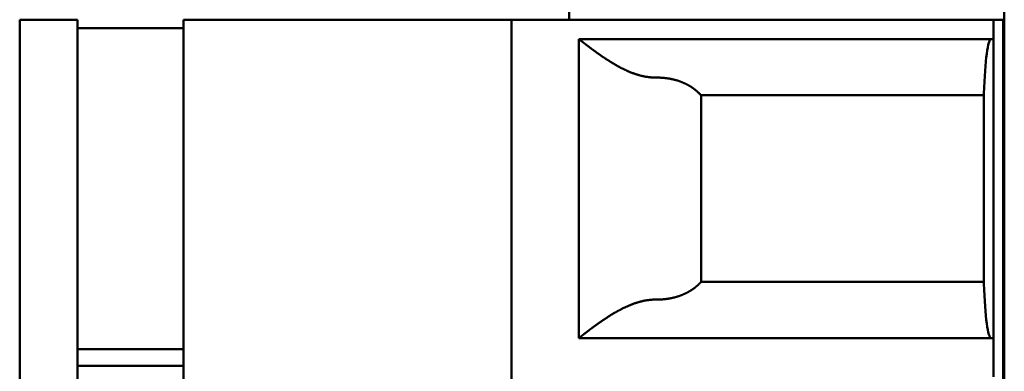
# Model space of a CAD drawing. Header units: inches. Extents: x 2.2 to 39.6, y -5.4 to 27.4.
# Tile 53 of 62: x 22.018 to 22.42, y 14.432 to 14.575. Entities that reach past the tile are written whole.
import ezdxf

# ---------------------------------------------------------------- set-up
doc = ezdxf.new("R2010")
doc.units = ezdxf.units.IN
doc.header["$MEASUREMENT"] = 0
doc.layers.add('Visible Edges(ANSI)', color=7, linetype='Continuous', lineweight=50)

msp = doc.modelspace()

# ---------------------------------------------------------------- linework, layer by layer
at = {"layer": 'Visible Edges(ANSI)'}
for p, q in [((22.42048, 15.7627), (22.42048, 5.37273)), ((22.24283, 14.60677), (22.24283, 14.57527)), ((22.01842, 13.19732), (22.01842, 14.57527)), ((22.02629, 14.57527), (22.04204, 14.57527)), ((22.04204, 13.19732), (22.04204, 14.57527)), ((22.08535, 13.19732), (22.08535, 14.57527)), ((22.21921, 14.57527), (22.08535, 14.57527)), ((22.21921, 13.19732), (22.21921, 14.57527)), ((22.22708, 14.57527), (22.41606, 14.57527)), ((22.41606, 14.5674), (22.41606, 14.57527)), ((22.41606, 14.57527), (22.41999, 14.57527)), ((22.41999, 14.57527), (22.41999, 13.19732)), ((22.41999, 14.57527), (22.42048, 14.57527)), ((22.04204, 14.57186), (22.08535, 14.57186)), ((22.24676, 14.44535), (22.24676, 14.5674)), ((22.24676, 14.5674), (22.41606, 14.5674)), ((22.41606, 14.5674), (22.41606, 14.44535)), ((22.29664, 14.54443), (22.41212, 14.54443)), ((22.29664, 14.46832), (22.29664, 14.54443)), ((22.41212, 14.46756), (22.41212, 14.54519)), ((22.29664, 14.46832), (22.41212, 14.46832)), ((22.41606, 14.44535), (22.24676, 14.44535)), ((22.41606, 14.4296), (22.41606, 14.44535)), ((22.08535, 14.44089), (22.04204, 14.44089)), ((22.08535, 14.43406), (22.04204, 14.43406))]:
    msp.add_line(p, q, dxfattribs=at)
for centre, major_axis, ratio, start_param, end_param in [((22.02629, 14.57527), (-0.00787, 0), 0.00001, 0.000062, 1.570796), ((22.22708, 14.57527), (-0.00787, 0), 0.00001, 6.283151, 7.853982), ((22.41507, 14.52803), (0, -0.03937), 0.083333, 3.141591, 4.261361), ((22.41507, 14.48472), (0, -0.03937), 0.083333, 5.163414, 6.283184)]:
    msp.add_ellipse(centre, major_axis=major_axis, ratio=ratio, start_param=start_param, end_param=end_param, dxfattribs=at)
for points, knots in [([(22.27848, 14.55165), (22.27835, 14.55165), (22.27822, 14.55165), (22.27808, 14.55165), (22.27795, 14.55165), (22.27782, 14.55166), (22.27768, 14.55166), (22.27755, 14.55166), (22.27742, 14.55167), (22.27728, 14.55167), (22.27715, 14.55168), (22.27702, 14.55168), (22.27688, 14.55169), (22.27675, 14.5517), (22.27661, 14.55171), (22.27648, 14.55172), (22.27635, 14.55173), (22.27621, 14.55174), (22.27608, 14.55175), (22.27594, 14.55176), (22.27581, 14.55178), (22.27567, 14.55179), (22.27554, 14.55181), (22.2754, 14.55182), (22.27526, 14.55184), (22.27513, 14.55186), (22.27499, 14.55188), (22.27485, 14.5519), (22.27472, 14.55192), (22.27458, 14.55194), (22.27444, 14.55196), (22.2743, 14.55198), (22.27417, 14.552), (22.27403, 14.55203), (22.27389, 14.55205), (22.27375, 14.55208), (22.27361, 14.55211), (22.27347, 14.55213), (22.27333, 14.55216), (22.27318, 14.55219), (22.27304, 14.55222), (22.2729, 14.55225), (22.27276, 14.55228), (22.27261, 14.55232), (22.27247, 14.55235), (22.27233, 14.55239), (22.27218, 14.55242), (22.27204, 14.55246), (22.27189, 14.5525), (22.27174, 14.55253), (22.2716, 14.55257), (22.27145, 14.55261), (22.2713, 14.55265), (22.27115, 14.5527), (22.271, 14.55274), (22.27085, 14.55278), (22.2707, 14.55283), (22.27055, 14.55288), (22.2704, 14.55292), (22.27025, 14.55297), (22.2701, 14.55302), (22.26994, 14.55307), (22.26979, 14.55312), (22.26963, 14.55318), (22.26948, 14.55323), (22.26932, 14.55329), (22.26917, 14.55334), (22.26901, 14.5534), (22.26885, 14.55346), (22.26869, 14.55352), (22.26853, 14.55358), (22.26837, 14.55364), (22.26821, 14.5537), (22.26805, 14.55376), (22.26789, 14.55383), (22.26773, 14.55389), (22.26756, 14.55396), (22.2674, 14.55403), (22.26724, 14.5541), (22.26707, 14.55417), (22.26691, 14.55424), (22.26674, 14.55431), (22.26657, 14.55438), (22.26641, 14.55446), (22.26624, 14.55454), (22.26613, 14.55459), (22.26601, 14.55464), (22.2659, 14.55469), (22.26579, 14.55474), (22.26568, 14.55479), (22.26556, 14.55485), (22.26545, 14.5549), (22.26534, 14.55496), (22.26522, 14.55501), (22.26511, 14.55507), (22.26499, 14.55512), (22.26488, 14.55518), (22.26477, 14.55523), (22.26465, 14.55529), (22.26454, 14.55535), (22.26442, 14.55541), (22.26431, 14.55546), (22.26419, 14.55552), (22.26408, 14.55558), (22.26396, 14.55564), (22.26385, 14.5557), (22.26373, 14.55576), (22.26362, 14.55582), (22.2635, 14.55588), (22.26338, 14.55594), (22.26327, 14.55601), (22.26315, 14.55607), (22.26304, 14.55613), (22.26292, 14.55619), (22.26281, 14.55626), (22.26269, 14.55632), (22.26258, 14.55638), (22.26246, 14.55645), (22.26235, 14.55651), (22.26223, 14.55658), (22.26212, 14.55664), (22.262, 14.55671), (22.26189, 14.55677), (22.26177, 14.55684), (22.26166, 14.5569), (22.26154, 14.55697), (22.26143, 14.55704), (22.26131, 14.5571), (22.2612, 14.55717), (22.26108, 14.55724), (22.26097, 14.5573), (22.26086, 14.55737), (22.26074, 14.55744), (22.26063, 14.5575), (22.26052, 14.55757), (22.26041, 14.55764), (22.26029, 14.55771), (22.26018, 14.55778), (22.26007, 14.55784), (22.25996, 14.55791), (22.25985, 14.55798), (22.25974, 14.55805), (22.25962, 14.55812), (22.25951, 14.55819), (22.2594, 14.55825), (22.25929, 14.55832), (22.25918, 14.55839), (22.25908, 14.55846), (22.25897, 14.55853), (22.25886, 14.5586), (22.25875, 14.55867), (22.25864, 14.55874), (22.25854, 14.5588), (22.25843, 14.55887), (22.25832, 14.55894), (22.25822, 14.55901), (22.25811, 14.55908), (22.25801, 14.55915), (22.2579, 14.55921), (22.2578, 14.55928), (22.25769, 14.55935), (22.25759, 14.55942), (22.25749, 14.55949), (22.25738, 14.55955), (22.25728, 14.55962), (22.25718, 14.55969), (22.25708, 14.55976), (22.25698, 14.55982), (22.25688, 14.55989), (22.25678, 14.55996), (22.25668, 14.56003), (22.25658, 14.56009), (22.25648, 14.56016), (22.25638, 14.56022), (22.25629, 14.56029), (22.25619, 14.56036), (22.25609, 14.56042), (22.256, 14.56049), (22.2559, 14.56055), (22.25581, 14.56062), (22.25572, 14.56068), (22.25562, 14.56075), (22.25553, 14.56081), (22.25544, 14.56088), (22.25534, 14.56094), (22.25525, 14.561), (22.25516, 14.56107), (22.25507, 14.56113), (22.25498, 14.56119), (22.25489, 14.56126), (22.2548, 14.56132), (22.25471, 14.56138), (22.25463, 14.56144), (22.25454, 14.56151), (22.25445, 14.56157), (22.25437, 14.56163), (22.25428, 14.56169), (22.2542, 14.56175), (22.25411, 14.56181), (22.25403, 14.56187), (22.25394, 14.56193), (22.25386, 14.56199), (22.25378, 14.56205), (22.2537, 14.56211), (22.25362, 14.56217), (22.25354, 14.56222), (22.25346, 14.56228), (22.25338, 14.56234), (22.2533, 14.5624), (22.25322, 14.56246), (22.25314, 14.56251), (22.25306, 14.56257), (22.25299, 14.56262), (22.25291, 14.56268), (22.25283, 14.56274), (22.25276, 14.56279), (22.25268, 14.56285), (22.25261, 14.5629), (22.25254, 14.56295), (22.25246, 14.56301), (22.25239, 14.56306), (22.25232, 14.56312), (22.25225, 14.56317), (22.25218, 14.56322), (22.2521, 14.56327), (22.25204, 14.56332), (22.25197, 14.56338), (22.2519, 14.56343), (22.25183, 14.56348), (22.25176, 14.56353), (22.25169, 14.56358), (22.25163, 14.56363), (22.25156, 14.56368), (22.25149, 14.56373), (22.25143, 14.56378), (22.25136, 14.56383), (22.2513, 14.56387), (22.25124, 14.56392), (22.25117, 14.56397), (22.25111, 14.56402), (22.25105, 14.56406), (22.25096, 14.56413), (22.25086, 14.5642), (22.25078, 14.56427), (22.25069, 14.56434), (22.2506, 14.56441), (22.25051, 14.56447), (22.25043, 14.56454), (22.25034, 14.5646), (22.25026, 14.56466), (22.25018, 14.56473), (22.2501, 14.56479), (22.25002, 14.56485), (22.24994, 14.56491), (22.24986, 14.56497), (22.24978, 14.56503), (22.24971, 14.56509), (22.24963, 14.56515), (22.24956, 14.5652), (22.24949, 14.56526), (22.24942, 14.56531), (22.24935, 14.56537), (22.24928, 14.56542), (22.24921, 14.56547), (22.24914, 14.56553), (22.24907, 14.56558), (22.24901, 14.56563), (22.24895, 14.56568), (22.24888, 14.56573), (22.24882, 14.56578), (22.24876, 14.56582), (22.2487, 14.56587), (22.24864, 14.56592), (22.24858, 14.56596), (22.24852, 14.56601), (22.24847, 14.56605), (22.24841, 14.56609), (22.24836, 14.56614), (22.24831, 14.56618), (22.24825, 14.56622), (22.2482, 14.56626), (22.24815, 14.5663), (22.2481, 14.56634), (22.24805, 14.56638), (22.24801, 14.56641), (22.24796, 14.56645), (22.24791, 14.56649), (22.24787, 14.56652), (22.24783, 14.56656), (22.24778, 14.56659), (22.24774, 14.56662), (22.2477, 14.56665), (22.24766, 14.56669), (22.24762, 14.56672), (22.24758, 14.56675), (22.24755, 14.56678), (22.24751, 14.56681), (22.24747, 14.56683), (22.24744, 14.56686), (22.24741, 14.56689), (22.24737, 14.56691), (22.24734, 14.56694), (22.24731, 14.56696), (22.24728, 14.56699), (22.24725, 14.56701), (22.24722, 14.56703), (22.24719, 14.56706), (22.24717, 14.56708), (22.24714, 14.5671), (22.24712, 14.56712), (22.24709, 14.56714), (22.24707, 14.56716), (22.24705, 14.56717), (22.24703, 14.56719), (22.24701, 14.56721), (22.24699, 14.56722), (22.24697, 14.56724), (22.24695, 14.56725), (22.24693, 14.56727), (22.24692, 14.56728), (22.2469, 14.56729), (22.24689, 14.5673), (22.24687, 14.56731), (22.24686, 14.56732), (22.24685, 14.56733), (22.24683, 14.56734), (22.24682, 14.56735), (22.24682, 14.56736), (22.24681, 14.56737), (22.2468, 14.56737), (22.24679, 14.56738), (22.24678, 14.56738), (22.24678, 14.56739), (22.24677, 14.56739), (22.24677, 14.5674), (22.24676, 14.5674), (22.24676, 14.5674)], [0, 0, 0, 0, 0.01049, 0.01049, 0.01049, 0.020979, 0.020979, 0.020979, 0.031469, 0.031469, 0.031469, 0.041958, 0.041958, 0.041958, 0.052448, 0.052448, 0.052448, 0.062937, 0.062937, 0.062937, 0.073427, 0.073427, 0.073427, 0.083916, 0.083916, 0.083916, 0.094406, 0.094406, 0.094406, 0.104895, 0.104895, 0.104895, 0.115385, 0.115385, 0.115385, 0.125874, 0.125874, 0.125874, 0.136364, 0.136364, 0.136364, 0.146853, 0.146853, 0.146853, 0.157343, 0.157343, 0.157343, 0.167832, 0.167832, 0.167832, 0.178322, 0.178322, 0.178322, 0.188811, 0.188811, 0.188811, 0.199301, 0.199301, 0.199301, 0.20979, 0.20979, 0.20979, 0.22028, 0.22028, 0.22028, 0.230769, 0.230769, 0.230769, 0.241259, 0.241259, 0.241259, 0.251748, 0.251748, 0.251748, 0.262238, 0.262238, 0.262238, 0.272727, 0.272727, 0.272727, 0.283217, 0.283217, 0.283217, 0.293706, 0.293706, 0.293706, 0.300699, 0.300699, 0.300699, 0.307692, 0.307692, 0.307692, 0.314685, 0.314685, 0.314685, 0.321678, 0.321678, 0.321678, 0.328671, 0.328671, 0.328671, 0.335664, 0.335664, 0.335664, 0.342657, 0.342657, 0.342657, 0.34965, 0.34965, 0.34965, 0.356643, 0.356643, 0.356643, 0.363636, 0.363636, 0.363636, 0.370629, 0.370629, 0.370629, 0.377622, 0.377622, 0.377622, 0.384615, 0.384615, 0.384615, 0.391608, 0.391608, 0.391608, 0.398601, 0.398601, 0.398601, 0.405594, 0.405594, 0.405594, 0.412587, 0.412587, 0.412587, 0.41958, 0.41958, 0.41958, 0.426573, 0.426573, 0.426573, 0.433566, 0.433566, 0.433566, 0.440559, 0.440559, 0.440559, 0.447552, 0.447552, 0.447552, 0.454545, 0.454545, 0.454545, 0.461538, 0.461538, 0.461538, 0.468531, 0.468531, 0.468531, 0.475524, 0.475524, 0.475524, 0.482517, 0.482517, 0.482517, 0.48951, 0.48951, 0.48951, 0.496503, 0.496503, 0.496503, 0.503497, 0.503497, 0.503497, 0.51049, 0.51049, 0.51049, 0.517483, 0.517483, 0.517483, 0.524476, 0.524476, 0.524476, 0.531469, 0.531469, 0.531469, 0.538462, 0.538462, 0.538462, 0.545455, 0.545455, 0.545455, 0.552448, 0.552448, 0.552448, 0.559441, 0.559441, 0.559441, 0.566434, 0.566434, 0.566434, 0.573427, 0.573427, 0.573427, 0.58042, 0.58042, 0.58042, 0.587413, 0.587413, 0.587413, 0.594406, 0.594406, 0.594406, 0.601399, 0.601399, 0.601399, 0.608392, 0.608392, 0.608392, 0.615385, 0.615385, 0.615385, 0.622378, 0.622378, 0.622378, 0.629371, 0.629371, 0.629371, 0.636364, 0.636364, 0.636364, 0.643357, 0.643357, 0.643357, 0.65035, 0.65035, 0.65035, 0.657343, 0.657343, 0.657343, 0.667832, 0.667832, 0.667832, 0.678322, 0.678322, 0.678322, 0.688811, 0.688811, 0.688811, 0.699301, 0.699301, 0.699301, 0.70979, 0.70979, 0.70979, 0.72028, 0.72028, 0.72028, 0.730769, 0.730769, 0.730769, 0.741259, 0.741259, 0.741259, 0.751748, 0.751748, 0.751748, 0.762238, 0.762238, 0.762238, 0.772727, 0.772727, 0.772727, 0.783217, 0.783217, 0.783217, 0.793706, 0.793706, 0.793706, 0.804196, 0.804196, 0.804196, 0.814685, 0.814685, 0.814685, 0.825175, 0.825175, 0.825175, 0.835664, 0.835664, 0.835664, 0.846154, 0.846154, 0.846154, 0.856643, 0.856643, 0.856643, 0.867133, 0.867133, 0.867133, 0.877622, 0.877622, 0.877622, 0.888112, 0.888112, 0.888112, 0.898601, 0.898601, 0.898601, 0.909091, 0.909091, 0.909091, 0.91958, 0.91958, 0.91958, 0.93007, 0.93007, 0.93007, 0.940559, 0.940559, 0.940559, 0.951049, 0.951049, 0.951049, 0.961538, 0.961538, 0.961538, 0.972028, 0.972028, 0.972028, 0.982517, 0.982517, 0.982517, 1, 1, 1, 1]), ([(22.29664, 14.54443), (22.29658, 14.54451), (22.29651, 14.54458), (22.29644, 14.54465), (22.29638, 14.54472), (22.29631, 14.54479), (22.29625, 14.54486), (22.29618, 14.54493), (22.29611, 14.545), (22.29605, 14.54507), (22.29598, 14.54513), (22.29591, 14.5452), (22.29584, 14.54527), (22.29577, 14.54534), (22.2957, 14.54541), (22.29563, 14.54547), (22.29557, 14.54554), (22.2955, 14.54561), (22.29542, 14.54567), (22.29535, 14.54574), (22.29528, 14.5458), (22.29521, 14.54587), (22.29514, 14.54593), (22.29507, 14.546), (22.295, 14.54606), (22.29492, 14.54612), (22.29485, 14.54619), (22.29478, 14.54625), (22.2947, 14.54631), (22.29463, 14.54637), (22.29456, 14.54644), (22.29448, 14.5465), (22.29441, 14.54656), (22.29433, 14.54662), (22.29426, 14.54668), (22.29418, 14.54674), (22.2941, 14.5468), (22.29403, 14.54686), (22.29395, 14.54692), (22.29387, 14.54698), (22.2938, 14.54703), (22.29372, 14.54709), (22.29364, 14.54715), (22.29356, 14.54721), (22.29348, 14.54726), (22.2934, 14.54732), (22.29332, 14.54738), (22.29324, 14.54743), (22.29316, 14.54749), (22.29308, 14.54754), (22.293, 14.5476), (22.29292, 14.54765), (22.29284, 14.54771), (22.29276, 14.54776), (22.29268, 14.54781), (22.2926, 14.54787), (22.29251, 14.54792), (22.29243, 14.54797), (22.29235, 14.54803), (22.29226, 14.54808), (22.29218, 14.54813), (22.2921, 14.54818), (22.29201, 14.54823), (22.29193, 14.54828), (22.29184, 14.54833), (22.29176, 14.54838), (22.29167, 14.54843), (22.29159, 14.54848), (22.2915, 14.54853), (22.29141, 14.54857), (22.29133, 14.54862), (22.29124, 14.54867), (22.29115, 14.54872), (22.29107, 14.54876), (22.29098, 14.54881), (22.29089, 14.54886), (22.2908, 14.5489), (22.29071, 14.54895), (22.29062, 14.54899), (22.29054, 14.54904), (22.29045, 14.54908), (22.29036, 14.54912), (22.29027, 14.54917), (22.29018, 14.54921), (22.29009, 14.54925), (22.28999, 14.5493), (22.2899, 14.54934), (22.28981, 14.54938), (22.28972, 14.54942), (22.28963, 14.54946), (22.28954, 14.5495), (22.28944, 14.54954), (22.28935, 14.54958), (22.28926, 14.54962), (22.28917, 14.54966), (22.28907, 14.5497), (22.28898, 14.54974), (22.28888, 14.54978), (22.28879, 14.54981), (22.2887, 14.54985), (22.2886, 14.54989), (22.28851, 14.54992), (22.28841, 14.54996), (22.28832, 14.55), (22.28822, 14.55003), (22.28812, 14.55007), (22.28803, 14.5501), (22.28793, 14.55014), (22.28783, 14.55017), (22.28774, 14.5502), (22.28764, 14.55024), (22.28754, 14.55027), (22.28745, 14.5503), (22.28735, 14.55033), (22.28725, 14.55036), (22.28715, 14.5504), (22.28705, 14.55043), (22.28696, 14.55046), (22.28686, 14.55049), (22.28676, 14.55052), (22.28666, 14.55055), (22.28656, 14.55058), (22.28646, 14.5506), (22.28636, 14.55063), (22.28626, 14.55066), (22.28616, 14.55069), (22.28606, 14.55071), (22.28596, 14.55074), (22.28586, 14.55077), (22.28576, 14.55079), (22.28565, 14.55082), (22.28555, 14.55084), (22.28545, 14.55087), (22.28535, 14.55089), (22.28525, 14.55092), (22.28515, 14.55094), (22.28504, 14.55097), (22.28494, 14.55099), (22.28484, 14.55101), (22.28474, 14.55103), (22.28463, 14.55105), (22.28453, 14.55108), (22.28443, 14.5511), (22.28432, 14.55112), (22.28422, 14.55114), (22.28412, 14.55116), (22.28401, 14.55118), (22.28391, 14.5512), (22.2838, 14.55121), (22.2837, 14.55123), (22.2836, 14.55125), (22.28349, 14.55127), (22.28339, 14.55129), (22.28328, 14.5513), (22.28318, 14.55132), (22.28307, 14.55133), (22.28297, 14.55135), (22.28286, 14.55137), (22.28276, 14.55138), (22.28265, 14.55139), (22.28254, 14.55141), (22.28244, 14.55142), (22.28233, 14.55144), (22.28223, 14.55145), (22.28212, 14.55146), (22.28202, 14.55147), (22.28191, 14.55148), (22.2818, 14.5515), (22.2817, 14.55151), (22.28159, 14.55152), (22.28148, 14.55153), (22.28138, 14.55154), (22.28127, 14.55155), (22.28116, 14.55156), (22.28106, 14.55156), (22.28095, 14.55157), (22.28084, 14.55158), (22.28074, 14.55159), (22.28063, 14.55159), (22.28052, 14.5516), (22.28041, 14.55161), (22.28031, 14.55161), (22.2802, 14.55162), (22.28009, 14.55162), (22.27999, 14.55163), (22.27988, 14.55163), (22.27977, 14.55164), (22.27966, 14.55164), (22.27956, 14.55164), (22.27945, 14.55165), (22.27934, 14.55165), (22.27923, 14.55165), (22.27913, 14.55165), (22.27902, 14.55165), (22.27891, 14.55165), (22.2788, 14.55165), (22.2787, 14.55165), (22.27859, 14.55165), (22.27848, 14.55165)], [0, 0, 0, 0, 0.015152, 0.015152, 0.015152, 0.030303, 0.030303, 0.030303, 0.045455, 0.045455, 0.045455, 0.060606, 0.060606, 0.060606, 0.075758, 0.075758, 0.075758, 0.090909, 0.090909, 0.090909, 0.106061, 0.106061, 0.106061, 0.121212, 0.121212, 0.121212, 0.136364, 0.136364, 0.136364, 0.151515, 0.151515, 0.151515, 0.166667, 0.166667, 0.166667, 0.181818, 0.181818, 0.181818, 0.19697, 0.19697, 0.19697, 0.212121, 0.212121, 0.212121, 0.227273, 0.227273, 0.227273, 0.242424, 0.242424, 0.242424, 0.257576, 0.257576, 0.257576, 0.272727, 0.272727, 0.272727, 0.287879, 0.287879, 0.287879, 0.30303, 0.30303, 0.30303, 0.318182, 0.318182, 0.318182, 0.333333, 0.333333, 0.333333, 0.348485, 0.348485, 0.348485, 0.363636, 0.363636, 0.363636, 0.378788, 0.378788, 0.378788, 0.393939, 0.393939, 0.393939, 0.409091, 0.409091, 0.409091, 0.424242, 0.424242, 0.424242, 0.439394, 0.439394, 0.439394, 0.454545, 0.454545, 0.454545, 0.469697, 0.469697, 0.469697, 0.484848, 0.484848, 0.484848, 0.5, 0.5, 0.5, 0.515152, 0.515152, 0.515152, 0.530303, 0.530303, 0.530303, 0.545455, 0.545455, 0.545455, 0.560606, 0.560606, 0.560606, 0.575758, 0.575758, 0.575758, 0.590909, 0.590909, 0.590909, 0.606061, 0.606061, 0.606061, 0.621212, 0.621212, 0.621212, 0.636364, 0.636364, 0.636364, 0.651515, 0.651515, 0.651515, 0.666667, 0.666667, 0.666667, 0.681818, 0.681818, 0.681818, 0.69697, 0.69697, 0.69697, 0.712121, 0.712121, 0.712121, 0.727273, 0.727273, 0.727273, 0.742424, 0.742424, 0.742424, 0.757576, 0.757576, 0.757576, 0.772727, 0.772727, 0.772727, 0.787879, 0.787879, 0.787879, 0.80303, 0.80303, 0.80303, 0.818182, 0.818182, 0.818182, 0.833333, 0.833333, 0.833333, 0.848485, 0.848485, 0.848485, 0.863636, 0.863636, 0.863636, 0.878788, 0.878788, 0.878788, 0.893939, 0.893939, 0.893939, 0.909091, 0.909091, 0.909091, 0.924242, 0.924242, 0.924242, 0.939394, 0.939394, 0.939394, 0.954545, 0.954545, 0.954545, 0.969697, 0.969697, 0.969697, 0.984848, 0.984848, 0.984848, 1, 1, 1, 1]), ([(22.29664, 14.46832), (22.29658, 14.46825), (22.29651, 14.46818), (22.29644, 14.4681), (22.29638, 14.46803), (22.29631, 14.46796), (22.29625, 14.46789), (22.29618, 14.46782), (22.29611, 14.46775), (22.29605, 14.46769), (22.29598, 14.46762), (22.29591, 14.46755), (22.29584, 14.46748), (22.29577, 14.46741), (22.2957, 14.46735), (22.29563, 14.46728), (22.29557, 14.46721), (22.2955, 14.46715), (22.29542, 14.46708), (22.29535, 14.46702), (22.29528, 14.46695), (22.29521, 14.46689), (22.29514, 14.46682), (22.29507, 14.46676), (22.295, 14.46669), (22.29492, 14.46663), (22.29485, 14.46657), (22.29478, 14.4665), (22.2947, 14.46644), (22.29463, 14.46638), (22.29456, 14.46632), (22.29448, 14.46626), (22.29441, 14.46619), (22.29433, 14.46613), (22.29426, 14.46607), (22.29418, 14.46601), (22.2941, 14.46595), (22.29403, 14.46589), (22.29395, 14.46583), (22.29387, 14.46578), (22.2938, 14.46572), (22.29372, 14.46566), (22.29364, 14.4656), (22.29356, 14.46554), (22.29348, 14.46549), (22.2934, 14.46543), (22.29332, 14.46537), (22.29324, 14.46532), (22.29316, 14.46526), (22.29308, 14.46521), (22.293, 14.46515), (22.29292, 14.4651), (22.29284, 14.46504), (22.29276, 14.46499), (22.29268, 14.46494), (22.2926, 14.46488), (22.29251, 14.46483), (22.29243, 14.46478), (22.29235, 14.46473), (22.29226, 14.46467), (22.29218, 14.46462), (22.2921, 14.46457), (22.29201, 14.46452), (22.29193, 14.46447), (22.29184, 14.46442), (22.29176, 14.46437), (22.29167, 14.46432), (22.29159, 14.46427), (22.2915, 14.46422), (22.29141, 14.46418), (22.29133, 14.46413), (22.29124, 14.46408), (22.29115, 14.46403), (22.29107, 14.46399), (22.29098, 14.46394), (22.29089, 14.4639), (22.2908, 14.46385), (22.29071, 14.4638), (22.29062, 14.46376), (22.29054, 14.46372), (22.29045, 14.46367), (22.29036, 14.46363), (22.29027, 14.46358), (22.29018, 14.46354), (22.29009, 14.4635), (22.28999, 14.46346), (22.2899, 14.46341), (22.28981, 14.46337), (22.28972, 14.46333), (22.28963, 14.46329), (22.28954, 14.46325), (22.28944, 14.46321), (22.28935, 14.46317), (22.28926, 14.46313), (22.28917, 14.46309), (22.28907, 14.46305), (22.28898, 14.46301), (22.28888, 14.46298), (22.28879, 14.46294), (22.2887, 14.4629), (22.2886, 14.46286), (22.28851, 14.46283), (22.28841, 14.46279), (22.28832, 14.46276), (22.28822, 14.46272), (22.28812, 14.46269), (22.28803, 14.46265), (22.28793, 14.46262), (22.28783, 14.46258), (22.28774, 14.46255), (22.28764, 14.46252), (22.28754, 14.46248), (22.28745, 14.46245), (22.28735, 14.46242), (22.28725, 14.46239), (22.28715, 14.46236), (22.28705, 14.46232), (22.28696, 14.46229), (22.28686, 14.46226), (22.28676, 14.46223), (22.28666, 14.46221), (22.28656, 14.46218), (22.28646, 14.46215), (22.28636, 14.46212), (22.28626, 14.46209), (22.28616, 14.46206), (22.28606, 14.46204), (22.28596, 14.46201), (22.28586, 14.46198), (22.28576, 14.46196), (22.28565, 14.46193), (22.28555, 14.46191), (22.28545, 14.46188), (22.28535, 14.46186), (22.28525, 14.46183), (22.28515, 14.46181), (22.28504, 14.46179), (22.28494, 14.46176), (22.28484, 14.46174), (22.28474, 14.46172), (22.28463, 14.4617), (22.28453, 14.46168), (22.28443, 14.46165), (22.28432, 14.46163), (22.28422, 14.46161), (22.28412, 14.46159), (22.28401, 14.46157), (22.28391, 14.46156), (22.2838, 14.46154), (22.2837, 14.46152), (22.2836, 14.4615), (22.28349, 14.46148), (22.28339, 14.46147), (22.28328, 14.46145), (22.28318, 14.46143), (22.28307, 14.46142), (22.28297, 14.4614), (22.28286, 14.46139), (22.28276, 14.46137), (22.28265, 14.46136), (22.28254, 14.46134), (22.28244, 14.46133), (22.28233, 14.46132), (22.28223, 14.4613), (22.28212, 14.46129), (22.28202, 14.46128), (22.28191, 14.46127), (22.2818, 14.46126), (22.2817, 14.46125), (22.28159, 14.46123), (22.28148, 14.46122), (22.28138, 14.46121), (22.28127, 14.46121), (22.28116, 14.4612), (22.28106, 14.46119), (22.28095, 14.46118), (22.28084, 14.46117), (22.28074, 14.46116), (22.28063, 14.46116), (22.28052, 14.46115), (22.28041, 14.46114), (22.28031, 14.46114), (22.2802, 14.46113), (22.28009, 14.46113), (22.27999, 14.46112), (22.27988, 14.46112), (22.27977, 14.46112), (22.27966, 14.46111), (22.27956, 14.46111), (22.27945, 14.46111), (22.27934, 14.4611), (22.27923, 14.4611), (22.27913, 14.4611), (22.27902, 14.4611), (22.27891, 14.4611), (22.2788, 14.4611), (22.2787, 14.4611), (22.27859, 14.4611), (22.27848, 14.4611)], [0, 0, 0, 0, 0.015152, 0.015152, 0.015152, 0.030303, 0.030303, 0.030303, 0.045455, 0.045455, 0.045455, 0.060606, 0.060606, 0.060606, 0.075758, 0.075758, 0.075758, 0.090909, 0.090909, 0.090909, 0.106061, 0.106061, 0.106061, 0.121212, 0.121212, 0.121212, 0.136364, 0.136364, 0.136364, 0.151515, 0.151515, 0.151515, 0.166667, 0.166667, 0.166667, 0.181818, 0.181818, 0.181818, 0.19697, 0.19697, 0.19697, 0.212121, 0.212121, 0.212121, 0.227273, 0.227273, 0.227273, 0.242424, 0.242424, 0.242424, 0.257576, 0.257576, 0.257576, 0.272727, 0.272727, 0.272727, 0.287879, 0.287879, 0.287879, 0.30303, 0.30303, 0.30303, 0.318182, 0.318182, 0.318182, 0.333333, 0.333333, 0.333333, 0.348485, 0.348485, 0.348485, 0.363636, 0.363636, 0.363636, 0.378788, 0.378788, 0.378788, 0.393939, 0.393939, 0.393939, 0.409091, 0.409091, 0.409091, 0.424242, 0.424242, 0.424242, 0.439394, 0.439394, 0.439394, 0.454545, 0.454545, 0.454545, 0.469697, 0.469697, 0.469697, 0.484848, 0.484848, 0.484848, 0.5, 0.5, 0.5, 0.515152, 0.515152, 0.515152, 0.530303, 0.530303, 0.530303, 0.545455, 0.545455, 0.545455, 0.560606, 0.560606, 0.560606, 0.575758, 0.575758, 0.575758, 0.590909, 0.590909, 0.590909, 0.606061, 0.606061, 0.606061, 0.621212, 0.621212, 0.621212, 0.636364, 0.636364, 0.636364, 0.651515, 0.651515, 0.651515, 0.666667, 0.666667, 0.666667, 0.681818, 0.681818, 0.681818, 0.69697, 0.69697, 0.69697, 0.712121, 0.712121, 0.712121, 0.727273, 0.727273, 0.727273, 0.742424, 0.742424, 0.742424, 0.757576, 0.757576, 0.757576, 0.772727, 0.772727, 0.772727, 0.787879, 0.787879, 0.787879, 0.80303, 0.80303, 0.80303, 0.818182, 0.818182, 0.818182, 0.833333, 0.833333, 0.833333, 0.848485, 0.848485, 0.848485, 0.863636, 0.863636, 0.863636, 0.878788, 0.878788, 0.878788, 0.893939, 0.893939, 0.893939, 0.909091, 0.909091, 0.909091, 0.924242, 0.924242, 0.924242, 0.939394, 0.939394, 0.939394, 0.954545, 0.954545, 0.954545, 0.969697, 0.969697, 0.969697, 0.984848, 0.984848, 0.984848, 1, 1, 1, 1]), ([(22.27848, 14.4611), (22.27835, 14.4611), (22.27822, 14.4611), (22.27808, 14.4611), (22.27795, 14.4611), (22.27782, 14.4611), (22.27768, 14.46109), (22.27755, 14.46109), (22.27742, 14.46109), (22.27728, 14.46108), (22.27715, 14.46107), (22.27702, 14.46107), (22.27688, 14.46106), (22.27675, 14.46105), (22.27661, 14.46104), (22.27648, 14.46103), (22.27635, 14.46102), (22.27621, 14.46101), (22.27608, 14.461), (22.27594, 14.46099), (22.27581, 14.46097), (22.27567, 14.46096), (22.27554, 14.46094), (22.2754, 14.46093), (22.27526, 14.46091), (22.27513, 14.46089), (22.27499, 14.46088), (22.27485, 14.46086), (22.27472, 14.46084), (22.27458, 14.46082), (22.27444, 14.46079), (22.2743, 14.46077), (22.27417, 14.46075), (22.27403, 14.46072), (22.27389, 14.4607), (22.27375, 14.46067), (22.27361, 14.46065), (22.27347, 14.46062), (22.27333, 14.46059), (22.27318, 14.46056), (22.27304, 14.46053), (22.2729, 14.4605), (22.27276, 14.46047), (22.27261, 14.46044), (22.27247, 14.4604), (22.27233, 14.46037), (22.27218, 14.46033), (22.27204, 14.46029), (22.27189, 14.46026), (22.27174, 14.46022), (22.2716, 14.46018), (22.27145, 14.46014), (22.2713, 14.4601), (22.27115, 14.46005), (22.271, 14.46001), (22.27085, 14.45997), (22.2707, 14.45992), (22.27055, 14.45987), (22.2704, 14.45983), (22.27025, 14.45978), (22.2701, 14.45973), (22.26994, 14.45968), (22.26979, 14.45963), (22.26963, 14.45957), (22.26948, 14.45952), (22.26932, 14.45947), (22.26917, 14.45941), (22.26901, 14.45935), (22.26885, 14.4593), (22.26869, 14.45924), (22.26853, 14.45918), (22.26837, 14.45911), (22.26821, 14.45905), (22.26805, 14.45899), (22.26789, 14.45892), (22.26773, 14.45886), (22.26756, 14.45879), (22.2674, 14.45872), (22.26724, 14.45865), (22.26707, 14.45858), (22.26691, 14.45851), (22.26674, 14.45844), (22.26657, 14.45837), (22.26641, 14.45829), (22.26624, 14.45822), (22.26613, 14.45817), (22.26601, 14.45811), (22.2659, 14.45806), (22.26579, 14.45801), (22.26568, 14.45796), (22.26556, 14.4579), (22.26545, 14.45785), (22.26534, 14.4578), (22.26522, 14.45774), (22.26511, 14.45769), (22.26499, 14.45763), (22.26488, 14.45757), (22.26477, 14.45752), (22.26465, 14.45746), (22.26454, 14.4574), (22.26442, 14.45734), (22.26431, 14.45729), (22.26419, 14.45723), (22.26408, 14.45717), (22.26396, 14.45711), (22.26385, 14.45705), (22.26373, 14.45699), (22.26362, 14.45693), (22.2635, 14.45687), (22.26338, 14.45681), (22.26327, 14.45675), (22.26315, 14.45668), (22.26304, 14.45662), (22.26292, 14.45656), (22.26281, 14.45649), (22.26269, 14.45643), (22.26258, 14.45637), (22.26246, 14.4563), (22.26235, 14.45624), (22.26223, 14.45618), (22.26212, 14.45611), (22.262, 14.45605), (22.26189, 14.45598), (22.26177, 14.45591), (22.26166, 14.45585), (22.26154, 14.45578), (22.26143, 14.45572), (22.26131, 14.45565), (22.2612, 14.45558), (22.26108, 14.45552), (22.26097, 14.45545), (22.26086, 14.45538), (22.26074, 14.45531), (22.26063, 14.45525), (22.26052, 14.45518), (22.26041, 14.45511), (22.26029, 14.45504), (22.26018, 14.45498), (22.26007, 14.45491), (22.25996, 14.45484), (22.25985, 14.45477), (22.25974, 14.4547), (22.25962, 14.45463), (22.25951, 14.45457), (22.2594, 14.4545), (22.25929, 14.45443), (22.25918, 14.45436), (22.25908, 14.45429), (22.25897, 14.45422), (22.25886, 14.45415), (22.25875, 14.45409), (22.25864, 14.45402), (22.25854, 14.45395), (22.25843, 14.45388), (22.25832, 14.45381), (22.25822, 14.45374), (22.25811, 14.45367), (22.25801, 14.45361), (22.2579, 14.45354), (22.2578, 14.45347), (22.25769, 14.4534), (22.25759, 14.45333), (22.25749, 14.45327), (22.25738, 14.4532), (22.25728, 14.45313), (22.25718, 14.45306), (22.25708, 14.45299), (22.25698, 14.45293), (22.25688, 14.45286), (22.25678, 14.45279), (22.25668, 14.45273), (22.25658, 14.45266), (22.25648, 14.45259), (22.25638, 14.45253), (22.25629, 14.45246), (22.25619, 14.45239), (22.25609, 14.45233), (22.256, 14.45226), (22.2559, 14.4522), (22.25581, 14.45213), (22.25572, 14.45207), (22.25562, 14.452), (22.25553, 14.45194), (22.25544, 14.45187), (22.25534, 14.45181), (22.25525, 14.45175), (22.25516, 14.45168), (22.25507, 14.45162), (22.25498, 14.45156), (22.25489, 14.45149), (22.2548, 14.45143), (22.25471, 14.45137), (22.25463, 14.45131), (22.25454, 14.45125), (22.25445, 14.45118), (22.25437, 14.45112), (22.25428, 14.45106), (22.2542, 14.451), (22.25411, 14.45094), (22.25403, 14.45088), (22.25394, 14.45082), (22.25386, 14.45076), (22.25378, 14.4507), (22.2537, 14.45064), (22.25362, 14.45059), (22.25354, 14.45053), (22.25346, 14.45047), (22.25338, 14.45041), (22.2533, 14.45035), (22.25322, 14.4503), (22.25314, 14.45024), (22.25306, 14.45018), (22.25299, 14.45013), (22.25291, 14.45007), (22.25283, 14.45002), (22.25276, 14.44996), (22.25268, 14.44991), (22.25261, 14.44985), (22.25254, 14.4498), (22.25246, 14.44974), (22.25239, 14.44969), (22.25232, 14.44964), (22.25225, 14.44958), (22.25218, 14.44953), (22.2521, 14.44948), (22.25204, 14.44943), (22.25197, 14.44937), (22.2519, 14.44932), (22.25183, 14.44927), (22.25176, 14.44922), (22.25169, 14.44917), (22.25163, 14.44912), (22.25156, 14.44907), (22.25149, 14.44902), (22.25143, 14.44897), (22.25136, 14.44893), (22.2513, 14.44888), (22.25124, 14.44883), (22.25117, 14.44878), (22.25111, 14.44873), (22.25105, 14.44869), (22.25096, 14.44862), (22.25086, 14.44855), (22.25078, 14.44848), (22.25069, 14.44841), (22.2506, 14.44835), (22.25051, 14.44828), (22.25043, 14.44822), (22.25034, 14.44815), (22.25026, 14.44809), (22.25018, 14.44802), (22.2501, 14.44796), (22.25002, 14.4479), (22.24994, 14.44784), (22.24986, 14.44778), (22.24978, 14.44772), (22.24971, 14.44766), (22.24963, 14.44761), (22.24956, 14.44755), (22.24949, 14.44749), (22.24942, 14.44744), (22.24935, 14.44738), (22.24928, 14.44733), (22.24921, 14.44728), (22.24914, 14.44723), (22.24907, 14.44717), (22.24901, 14.44712), (22.24895, 14.44707), (22.24888, 14.44702), (22.24882, 14.44698), (22.24876, 14.44693), (22.2487, 14.44688), (22.24864, 14.44684), (22.24858, 14.44679), (22.24852, 14.44675), (22.24847, 14.4467), (22.24841, 14.44666), (22.24836, 14.44662), (22.24831, 14.44657), (22.24825, 14.44653), (22.2482, 14.44649), (22.24815, 14.44645), (22.2481, 14.44641), (22.24805, 14.44638), (22.24801, 14.44634), (22.24796, 14.4463), (22.24791, 14.44627), (22.24787, 14.44623), (22.24783, 14.4462), (22.24778, 14.44616), (22.24774, 14.44613), (22.2477, 14.4461), (22.24766, 14.44607), (22.24762, 14.44603), (22.24758, 14.446), (22.24755, 14.44597), (22.24751, 14.44595), (22.24747, 14.44592), (22.24744, 14.44589), (22.24741, 14.44586), (22.24737, 14.44584), (22.24734, 14.44581), (22.24731, 14.44579), (22.24728, 14.44576), (22.24725, 14.44574), (22.24722, 14.44572), (22.24719, 14.4457), (22.24717, 14.44567), (22.24714, 14.44565), (22.24712, 14.44563), (22.24709, 14.44561), (22.24707, 14.4456), (22.24705, 14.44558), (22.24703, 14.44556), (22.24701, 14.44554), (22.24699, 14.44553), (22.24697, 14.44551), (22.24695, 14.4455), (22.24693, 14.44549), (22.24692, 14.44547), (22.2469, 14.44546), (22.24689, 14.44545), (22.24687, 14.44544), (22.24686, 14.44543), (22.24685, 14.44542), (22.24683, 14.44541), (22.24682, 14.4454), (22.24682, 14.44539), (22.24681, 14.44539), (22.2468, 14.44538), (22.24679, 14.44537), (22.24678, 14.44537), (22.24678, 14.44536), (22.24677, 14.44536), (22.24677, 14.44535), (22.24676, 14.44535), (22.24676, 14.44535)], [0, 0, 0, 0, 0.01049, 0.01049, 0.01049, 0.020979, 0.020979, 0.020979, 0.031469, 0.031469, 0.031469, 0.041958, 0.041958, 0.041958, 0.052448, 0.052448, 0.052448, 0.062937, 0.062937, 0.062937, 0.073427, 0.073427, 0.073427, 0.083916, 0.083916, 0.083916, 0.094406, 0.094406, 0.094406, 0.104895, 0.104895, 0.104895, 0.115385, 0.115385, 0.115385, 0.125874, 0.125874, 0.125874, 0.136364, 0.136364, 0.136364, 0.146853, 0.146853, 0.146853, 0.157343, 0.157343, 0.157343, 0.167832, 0.167832, 0.167832, 0.178322, 0.178322, 0.178322, 0.188811, 0.188811, 0.188811, 0.199301, 0.199301, 0.199301, 0.20979, 0.20979, 0.20979, 0.22028, 0.22028, 0.22028, 0.230769, 0.230769, 0.230769, 0.241259, 0.241259, 0.241259, 0.251748, 0.251748, 0.251748, 0.262238, 0.262238, 0.262238, 0.272727, 0.272727, 0.272727, 0.283217, 0.283217, 0.283217, 0.293706, 0.293706, 0.293706, 0.300699, 0.300699, 0.300699, 0.307692, 0.307692, 0.307692, 0.314685, 0.314685, 0.314685, 0.321678, 0.321678, 0.321678, 0.328671, 0.328671, 0.328671, 0.335664, 0.335664, 0.335664, 0.342657, 0.342657, 0.342657, 0.34965, 0.34965, 0.34965, 0.356643, 0.356643, 0.356643, 0.363636, 0.363636, 0.363636, 0.370629, 0.370629, 0.370629, 0.377622, 0.377622, 0.377622, 0.384615, 0.384615, 0.384615, 0.391608, 0.391608, 0.391608, 0.398601, 0.398601, 0.398601, 0.405594, 0.405594, 0.405594, 0.412587, 0.412587, 0.412587, 0.41958, 0.41958, 0.41958, 0.426573, 0.426573, 0.426573, 0.433566, 0.433566, 0.433566, 0.440559, 0.440559, 0.440559, 0.447552, 0.447552, 0.447552, 0.454545, 0.454545, 0.454545, 0.461538, 0.461538, 0.461538, 0.468531, 0.468531, 0.468531, 0.475524, 0.475524, 0.475524, 0.482517, 0.482517, 0.482517, 0.48951, 0.48951, 0.48951, 0.496503, 0.496503, 0.496503, 0.503497, 0.503497, 0.503497, 0.51049, 0.51049, 0.51049, 0.517483, 0.517483, 0.517483, 0.524476, 0.524476, 0.524476, 0.531469, 0.531469, 0.531469, 0.538462, 0.538462, 0.538462, 0.545455, 0.545455, 0.545455, 0.552448, 0.552448, 0.552448, 0.559441, 0.559441, 0.559441, 0.566434, 0.566434, 0.566434, 0.573427, 0.573427, 0.573427, 0.58042, 0.58042, 0.58042, 0.587413, 0.587413, 0.587413, 0.594406, 0.594406, 0.594406, 0.601399, 0.601399, 0.601399, 0.608392, 0.608392, 0.608392, 0.615385, 0.615385, 0.615385, 0.622378, 0.622378, 0.622378, 0.629371, 0.629371, 0.629371, 0.636364, 0.636364, 0.636364, 0.643357, 0.643357, 0.643357, 0.65035, 0.65035, 0.65035, 0.657343, 0.657343, 0.657343, 0.667832, 0.667832, 0.667832, 0.678322, 0.678322, 0.678322, 0.688811, 0.688811, 0.688811, 0.699301, 0.699301, 0.699301, 0.70979, 0.70979, 0.70979, 0.72028, 0.72028, 0.72028, 0.730769, 0.730769, 0.730769, 0.741259, 0.741259, 0.741259, 0.751748, 0.751748, 0.751748, 0.762238, 0.762238, 0.762238, 0.772727, 0.772727, 0.772727, 0.783217, 0.783217, 0.783217, 0.793706, 0.793706, 0.793706, 0.804196, 0.804196, 0.804196, 0.814685, 0.814685, 0.814685, 0.825175, 0.825175, 0.825175, 0.835664, 0.835664, 0.835664, 0.846154, 0.846154, 0.846154, 0.856643, 0.856643, 0.856643, 0.867133, 0.867133, 0.867133, 0.877622, 0.877622, 0.877622, 0.888112, 0.888112, 0.888112, 0.898601, 0.898601, 0.898601, 0.909091, 0.909091, 0.909091, 0.91958, 0.91958, 0.91958, 0.93007, 0.93007, 0.93007, 0.940559, 0.940559, 0.940559, 0.951049, 0.951049, 0.951049, 0.961538, 0.961538, 0.961538, 0.972028, 0.972028, 0.972028, 0.982517, 0.982517, 0.982517, 1, 1, 1, 1])]:
    msp.add_open_spline(points, degree=3, knots=knots, dxfattribs=at)

doc.saveas('drawing.dxf')
